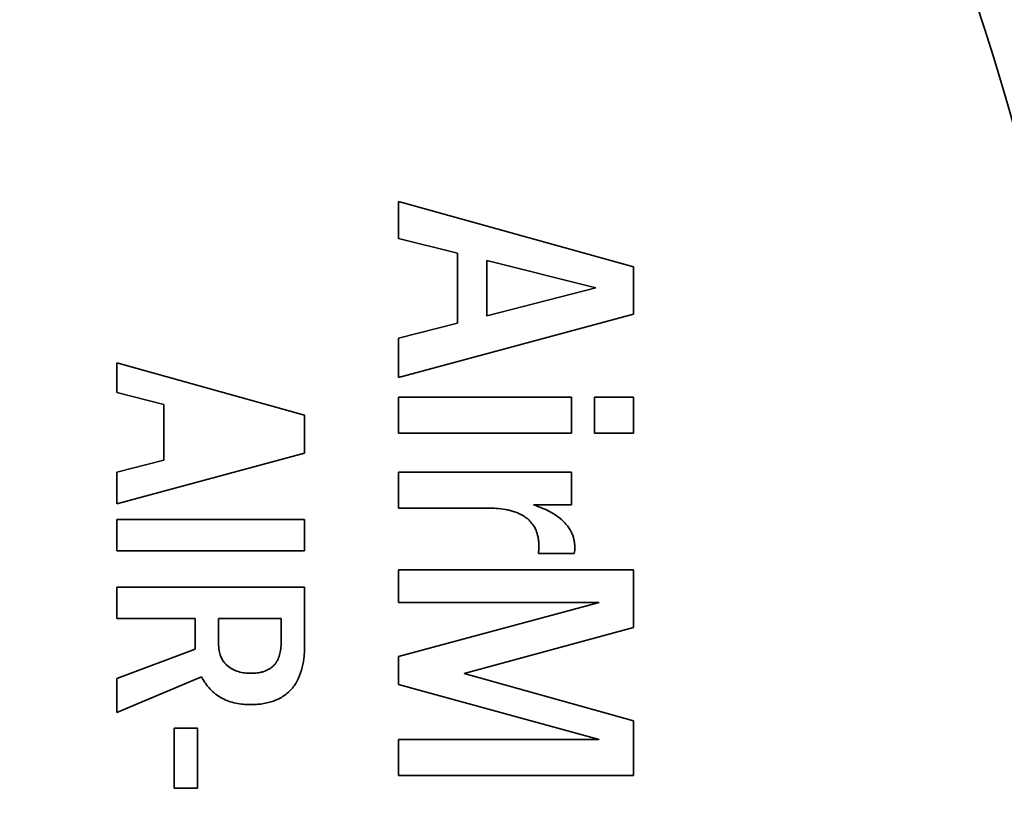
# Model space of a CAD drawing. Header units: millimetres. Extents: x 0 to 7128, y 0 to 5040.
# Tile 49 of 93: x 1224 to 1245, y 2866 to 2882. Entities that reach past the tile are written whole.
import ezdxf

# ---------------------------------------------------------------- set-up
doc = ezdxf.new("R2010")
doc.units = ezdxf.units.MM
doc.header["$LTSCALE"] = 12
doc.layers.add('Spigoli visibili(ISO)', color=7, linetype='Continuous', lineweight=35)

msp = doc.modelspace()

# ---------------------------------------------------------------- linework, layer by layer
at = {"layer": 'Spigoli visibili(ISO)'}
for p, q in [((1231.6762, 2877.8054), (1231.6762, 2878.5953)), ((1231.6762, 2878.5953), (1236.6762, 2877.201)), ((1232.9262, 2877.4918), (1231.6762, 2877.8054)), ((1232.9262, 2876.0031), (1232.9262, 2877.4918)), ((1235.87, 2876.755), (1233.5512, 2877.3355)), ((1233.5512, 2877.3355), (1233.5512, 2876.1636)), ((1236.6762, 2877.201), (1236.6762, 2876.194)), ((1233.5512, 2876.1636), (1235.87, 2876.755)), ((1236.6762, 2876.194), (1231.6762, 2874.8453)), ((1231.6762, 2875.684), (1232.9262, 2876.0031)), ((1231.6762, 2874.8453), (1231.6762, 2875.684)), ((1225.6762, 2874.5258), (1225.6762, 2875.1578)), ((1225.6762, 2875.1578), (1229.6762, 2874.0423)), ((1226.6762, 2874.275), (1225.6762, 2874.5258)), ((1231.6762, 2873.6647), (1231.6762, 2874.4286)), ((1231.6762, 2874.4286), (1235.3568, 2874.4286)), ((1235.3568, 2874.4286), (1235.3568, 2873.6647)), ((1235.8429, 2874.4286), (1236.6762, 2874.4286)), ((1235.8429, 2873.6647), (1235.8429, 2874.4286)), ((1236.6762, 2874.4286), (1236.6762, 2873.6647)), ((1226.6762, 2873.084), (1226.6762, 2874.275)), ((1229.6762, 2874.0423), (1229.6762, 2873.2368)), ((1235.3568, 2873.6647), (1231.6762, 2873.6647)), ((1236.6762, 2873.6647), (1235.8429, 2873.6647)), ((1229.6762, 2873.2368), (1225.6762, 2872.1578)), ((1225.6762, 2872.8288), (1226.6762, 2873.084)), ((1225.6762, 2872.1578), (1225.6762, 2872.8288)), ((1231.6762, 2872.0675), (1231.6762, 2872.8314)), ((1231.6762, 2872.8314), (1235.3568, 2872.8314)), ((1235.3568, 2872.8314), (1235.3568, 2872.137)), ((1233.5621, 2872.0675), (1231.6762, 2872.0675)), ((1235.3568, 2872.137), (1234.5473, 2872.137)), ((1225.6762, 2871.1578), (1225.6762, 2871.8245)), ((1225.6762, 2871.8245), (1229.6762, 2871.8245)), ((1229.6762, 2871.8245), (1229.6762, 2871.1578)), ((1229.6762, 2871.1578), (1225.6762, 2871.1578)), ((1235.4154, 2871.0953), (1234.6515, 2871.0953)), ((1231.6762, 2870.0536), (1231.6762, 2870.7481)), ((1231.6762, 2870.7481), (1236.6762, 2870.7481)), ((1236.6762, 2870.7481), (1236.6762, 2869.5252)), ((1225.6762, 2869.7133), (1225.6762, 2870.38)), ((1225.6762, 2870.38), (1229.6762, 2870.38)), ((1229.6762, 2870.38), (1229.6762, 2869.1656)), ((1231.6762, 2868.9024), (1235.9471, 2870.0536)), ((1235.9471, 2870.0536), (1231.6762, 2870.0536)), ((1227.3429, 2869.7133), (1225.6762, 2869.7133)), ((1227.3429, 2869.058), (1227.3429, 2869.7133)), ((1229.1762, 2869.7133), (1227.8429, 2869.7133)), ((1227.8429, 2869.7133), (1227.8429, 2869.2064)), ((1229.1762, 2869.2003), (1229.1762, 2869.7133)), ((1236.6762, 2869.5252), (1233.0716, 2868.541)), ((1225.6762, 2868.4364), (1227.3429, 2869.058)), ((1231.6762, 2868.3099), (1231.6762, 2868.9024)), ((1227.4809, 2868.472), (1225.6762, 2867.7133)), ((1225.6762, 2867.7133), (1225.6762, 2868.4364)), ((1233.0716, 2868.541), (1236.6762, 2867.5319)), ((1235.9438, 2867.137), (1231.6762, 2868.3099)), ((1226.8985, 2866.1022), (1226.8985, 2867.38)), ((1226.8985, 2867.38), (1227.3985, 2867.38)), ((1226.8985, 2867.38), (1226.8985, 2866.1022)), ((1227.3985, 2867.38), (1227.3985, 2866.1022)), ((1227.3985, 2866.1022), (1227.3985, 2867.38)), ((1236.6762, 2867.5319), (1236.6762, 2866.3731)), ((1231.6762, 2866.3731), (1231.6762, 2867.137)), ((1231.6762, 2867.137), (1235.9438, 2867.137)), ((1236.6762, 2866.3731), (1231.6762, 2866.3731)), ((1227.3985, 2866.1022), (1226.8985, 2866.1022))]:
    msp.add_line(p, q, dxfattribs=at)
msp.add_arc((1186.6778, 2863.9078), 60.325, 285.46601, 74.53399, dxfattribs=at)
msp.add_arc((1186.6778, 2863.9078), 60.325, 285.46601, 74.53399, dxfattribs=at)
for points, knots in [([(1234.6624, 2871.2494), (1234.6613, 2871.2928), (1234.6599, 2871.3253), (1234.6581, 2871.347), (1234.6554, 2871.3798), (1234.6509, 2871.4121), (1234.6445, 2871.4437), (1234.6383, 2871.4746), (1234.6301, 2871.5061), (1234.6199, 2871.5382), (1234.6092, 2871.5717), (1234.5972, 2871.602), (1234.584, 2871.629), (1234.5681, 2871.6614), (1234.5486, 2871.6931), (1234.5255, 2871.724), (1234.5012, 2871.7563), (1234.4768, 2871.7843), (1234.4521, 2871.808), (1234.4342, 2871.825), (1234.4128, 2871.8429), (1234.3878, 2871.8617), (1234.3636, 2871.8798), (1234.3405, 2871.8954), (1234.3185, 2871.9086), (1234.2701, 2871.9377), (1234.2107, 2871.9641), (1234.1403, 2871.988), (1234.1077, 2871.9991), (1234.0765, 2872.0083), (1234.0467, 2872.0158), (1234.0186, 2872.0229), (1233.9867, 2872.0295), (1233.951, 2872.0357), (1233.8846, 2872.0473), (1233.82, 2872.0556), (1233.7573, 2872.0604), (1233.7109, 2872.064), (1233.6459, 2872.0664), (1233.5621, 2872.0675)], [0, 0, 0, 0, 0.0625, 0.0625, 0.0625, 0.125, 0.125, 0.125, 0.1875, 0.1875, 0.1875, 0.25, 0.25, 0.25, 0.3214286, 0.3214286, 0.3214286, 0.3928571, 0.3928571, 0.3928571, 0.4464286, 0.4464286, 0.4464286, 0.5, 0.5, 0.5, 0.625, 0.625, 0.625, 0.6875, 0.6875, 0.6875, 0.75, 0.75, 0.75, 0.875, 0.875, 0.875, 1, 1, 1, 1]), ([(1234.5473, 2872.137), (1234.6179, 2872.111), (1234.6705, 2872.091), (1234.7053, 2872.0769), (1234.7597, 2872.0548), (1234.811, 2872.0314), (1234.859, 2872.0069), (1234.9695, 2871.9504), (1235.0634, 2871.8885), (1235.1406, 2871.8212), (1235.1756, 2871.7907), (1235.2077, 2871.759), (1235.2369, 2871.7261), (1235.2838, 2871.6734), (1235.3218, 2871.6176), (1235.3509, 2871.559), (1235.3771, 2871.5062), (1235.3961, 2871.4531), (1235.4078, 2871.3998), (1235.4134, 2871.3748), (1235.4176, 2871.347), (1235.4205, 2871.3165), (1235.4223, 2871.2978), (1235.4242, 2871.2696), (1235.4262, 2871.232)], [0.00000003, 0.00000003, 0.00000003, 0.00000003, 0.125, 0.125, 0.125, 0.25, 0.25, 0.25, 0.5, 0.5, 0.5, 0.6, 0.6, 0.6, 0.75, 0.75, 0.75, 0.875, 0.875, 0.875, 0.9375, 0.9375, 0.9375, 1, 1, 1, 1]), ([(1234.6515, 2871.0953), (1234.6549, 2871.1295), (1234.6573, 2871.1551), (1234.6585, 2871.1722), (1234.6598, 2871.1897), (1234.661, 2871.2154), (1234.6624, 2871.2494)], [0, 0, 0, 0, 0.5, 0.5, 0.5, 1, 1, 1, 1]), ([(1235.4262, 2871.232), (1235.425, 2871.2017), (1235.4238, 2871.1789), (1235.4226, 2871.1635), (1235.4213, 2871.1483), (1235.4189, 2871.1256), (1235.4154, 2871.0953)], [0, 0, 0, 0, 0.5, 0.5, 0.5, 1, 1, 1, 1]), ([(1227.8429, 2869.2064), (1227.8432, 2869.1761), (1227.8438, 2869.1534), (1227.8446, 2869.1383), (1227.8457, 2869.1169), (1227.848, 2869.0944), (1227.8515, 2869.0706), (1227.8588, 2869.0198), (1227.8687, 2868.9756), (1227.8812, 2868.9379), (1227.8983, 2868.886), (1227.9212, 2868.8397), (1227.9497, 2868.7987), (1227.9613, 2868.7821), (1227.9734, 2868.7668), (1227.9859, 2868.753), (1227.9982, 2868.7394), (1228.0121, 2868.7259), (1228.0278, 2868.7123), (1228.0625, 2868.6823), (1228.0999, 2868.6566), (1228.1398, 2868.6351), (1228.1779, 2868.6147), (1228.2199, 2868.5974), (1228.2657, 2868.5833), (1228.3101, 2868.5696), (1228.3545, 2868.5602), (1228.3988, 2868.5549), (1228.4188, 2868.5525), (1228.4414, 2868.5506), (1228.4666, 2868.5493), (1228.4817, 2868.5485), (1228.5044, 2868.5476), (1228.5348, 2868.5467)], [0, 0, 0, 0, 0.0625, 0.0625, 0.0625, 0.125, 0.125, 0.125, 0.25, 0.25, 0.25, 0.3928571, 0.3928571, 0.3928571, 0.4464286, 0.4464286, 0.4464286, 0.5, 0.5, 0.5, 0.625, 0.625, 0.625, 0.75, 0.75, 0.75, 0.875, 0.875, 0.875, 0.9375, 0.9375, 0.9375, 1, 1, 1, 1]), ([(1229.6762, 2869.1656), (1229.6755, 2869.1108), (1229.6746, 2869.0696), (1229.6736, 2869.0422), (1229.672, 2868.9998), (1229.6692, 2868.9588), (1229.6652, 2868.9192), (1229.6569, 2868.8362), (1229.6434, 2868.7551), (1229.6247, 2868.6759), (1229.605, 2868.5922), (1229.5786, 2868.5144), (1229.5455, 2868.4425), (1229.5087, 2868.3624), (1229.4654, 2868.2927), (1229.4158, 2868.2334), (1229.3621, 2868.1692), (1229.3013, 2868.1142), (1229.2334, 2868.0682), (1229.1639, 2868.0211), (1229.0907, 2867.9838), (1229.014, 2867.9563), (1228.9416, 2867.9303), (1228.8618, 2867.9107), (1228.7746, 2867.8976), (1228.7338, 2867.8914), (1228.6929, 2867.8871), (1228.652, 2867.8845), (1228.6246, 2867.8827), (1228.5835, 2867.8813), (1228.5287, 2867.88)], [0.00000002, 0.00000002, 0.00000002, 0.00000002, 0.0625, 0.0625, 0.0625, 0.125, 0.125, 0.125, 0.25, 0.25, 0.25, 0.375, 0.375, 0.375, 0.5, 0.5, 0.5, 0.625, 0.625, 0.625, 0.75, 0.75, 0.75, 0.875, 0.875, 0.875, 0.9375, 0.9375, 0.9375, 1, 1, 1, 1]), ([(1228.5348, 2868.5467), (1228.564, 2868.5472), (1228.5858, 2868.5478), (1228.6004, 2868.5486), (1228.621, 2868.5497), (1228.6428, 2868.5517), (1228.6658, 2868.5545), (1228.6902, 2868.5576), (1228.7119, 2868.561), (1228.7307, 2868.5646), (1228.7522, 2868.5687), (1228.7734, 2868.5741), (1228.7944, 2868.5806), (1228.8385, 2868.5944), (1228.8787, 2868.6117), (1228.9148, 2868.6325), (1228.9346, 2868.6439), (1228.9529, 2868.656), (1228.9695, 2868.6688), (1228.9859, 2868.6816), (1229.0022, 2868.6962), (1229.0184, 2868.7127), (1229.0347, 2868.7293), (1229.0489, 2868.746), (1229.0608, 2868.7627), (1229.0725, 2868.7791), (1229.084, 2868.7977), (1229.0954, 2868.8186), (1229.1152, 2868.8553), (1229.1315, 2868.8958), (1229.1441, 2868.9403), (1229.1544, 2868.9767), (1229.1626, 2869.0196), (1229.1687, 2869.0693), (1229.1714, 2869.0921), (1229.1734, 2869.1139), (1229.1744, 2869.1347), (1229.1752, 2869.1492), (1229.1758, 2869.1711), (1229.1762, 2869.2003)], [0, 0, 0, 0, 0.0625, 0.0625, 0.0625, 0.125, 0.125, 0.125, 0.1875, 0.1875, 0.1875, 0.25, 0.25, 0.25, 0.375, 0.375, 0.375, 0.4375, 0.4375, 0.4375, 0.5, 0.5, 0.5, 0.5625, 0.5625, 0.5625, 0.625, 0.625, 0.625, 0.75, 0.75, 0.75, 0.875, 0.875, 0.875, 0.9375, 0.9375, 0.9375, 1, 1, 1, 1]), ([(1228.5287, 2867.88), (1228.458, 2867.8821), (1228.405, 2867.8847), (1228.3698, 2867.8878), (1228.317, 2867.8924), (1228.2645, 2867.9002), (1228.2125, 2867.9113), (1228.1026, 2867.9348), (1228.0031, 2867.9705), (1227.9138, 2868.0182), (1227.8664, 2868.0436), (1227.822, 2868.0724), (1227.7804, 2868.1048), (1227.7405, 2868.1358), (1227.7014, 2868.1717), (1227.6633, 2868.2123), (1227.6252, 2868.2529), (1227.5919, 2868.2941), (1227.5632, 2868.3359), (1227.5433, 2868.3651), (1227.5158, 2868.4104), (1227.4809, 2868.472)], [0, 0, 0, 0, 0.125, 0.125, 0.125, 0.25, 0.25, 0.25, 0.5, 0.5, 0.5, 0.625, 0.625, 0.625, 0.75, 0.75, 0.75, 0.875, 0.875, 0.875, 1, 1, 1, 1])]:
    msp.add_open_spline(points, degree=3, knots=knots, dxfattribs=at)

doc.saveas('drawing.dxf')
